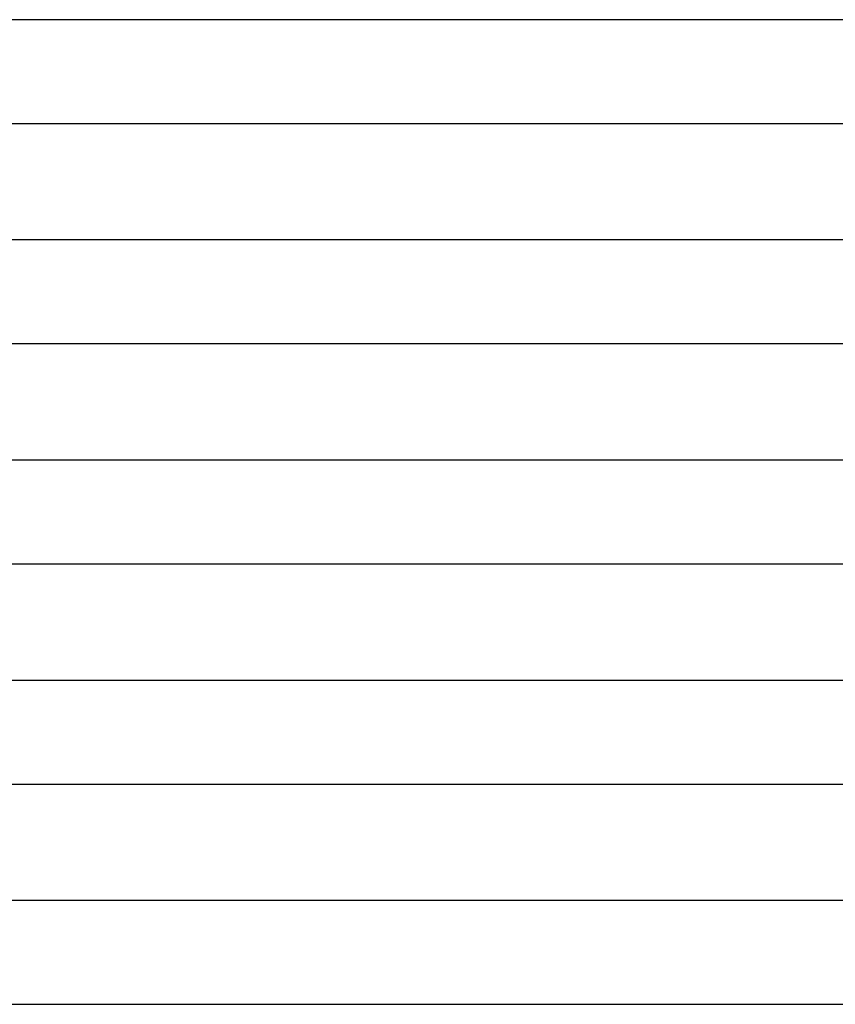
# Model space of a CAD drawing. Header units: millimetres. Extents: x -232 to 232, y -2 to 170.
# Tile 15 of 33: x 19 to 51, y 0 to 38. Entities that reach past the tile are written whole.
import ezdxf

# ---------------------------------------------------------------- set-up
doc = ezdxf.new("R2010")
doc.units = ezdxf.units.MM
doc.layers.add('THICK', color=7, linetype='Continuous')

msp = doc.modelspace()

# ---------------------------------------------------------------- linework, layer by layer
at = {"layer": 'THICK'}
for p, q in [((185.491, 38), (2, 38)), ((2, 34), (185.492, 34)), ((185.866, 29.5), (2, 29.5)), ((2, 25.5), (185.867, 25.5)), ((186.241, 21), (2, 21)), ((2, 17), (186.242, 17)), ((186.616, 12.5), (2, 12.5)), ((2, 8.5), (186.617, 8.5)), ((187.989, 4), (1.993, 4)), ((2, 0), (21.5, 0)), ((21.5, 0), (40.767, 0)), ((40.767, 0), (59.594, 0))]:
    msp.add_line(p, q, dxfattribs=at)

doc.saveas('drawing.dxf')
